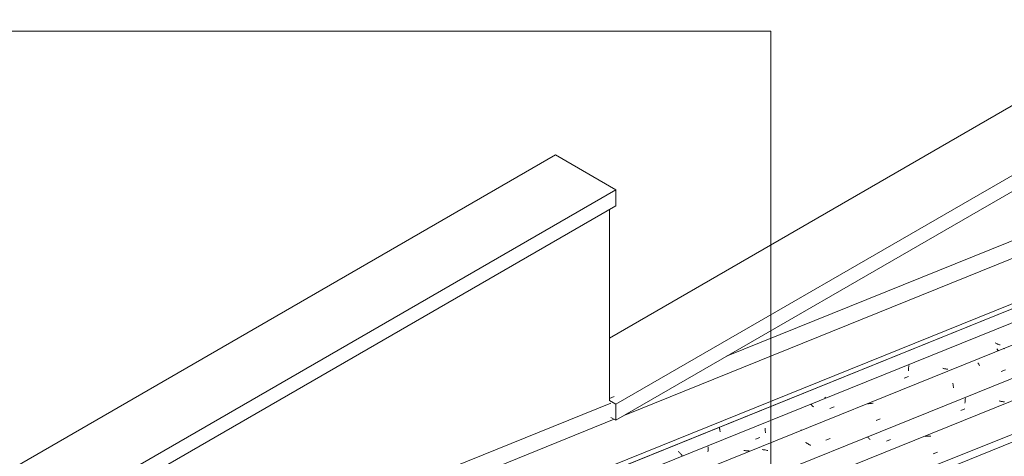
# Model space of a CAD drawing. Header units: metres. Extents: x -15.1 to 0.1, y 4.4 to 14.1.
# Tile 23 of 71: x -11.7 to -9.5, y 11.6 to 12.6. Entities that reach past the tile are written whole.
import ezdxf

# ---------------------------------------------------------------- set-up
doc = ezdxf.new("R2010")
doc.units = ezdxf.units.M
for name, color, linetype, lineweight in [('A-GLAZ-CWMG', 7, 'Continuous', 5), ('A-ROOF', 7, 'Continuous', 5), ('A-ROOF-OTLN', 7, 'Continuous', 5), ('G-ANNO-TEXT', 7, 'Continuous', 9), ('I-WALL', 7, 'Continuous', 5)]:
    doc.layers.add(name, color=color, linetype=linetype, lineweight=lineweight)

# ---------------------------------------------------------------- blocks, each defined once
blk = doc.blocks.new('Rectangular Mullion - Telha Fibrocimento - Ondulada-V86-ISO_01')
at = {"layer": 'A-GLAZ-CWMG'}
blk.add_line((-6.2425, 12.9681), (-12.4993, 10.4395), dxfattribs=at)
blk = doc.blocks.new('FP_106-ISO_01')
at = {"layer": 'A-GLAZ-CWMG'}
blk.add_line((-6.3242, 13.03), (-12.6032, 10.4923), dxfattribs=at)
at = {"layer": 'A-GLAZ-CWMG', "color": 9, "true_color": 0xc0c0c0}
for p, q in [((-9.6762, 11.6733), (-9.6783, 11.673)), ((-9.6741, 11.6735), (-9.6762, 11.6733)), ((-9.6719, 11.6737), (-9.6741, 11.6735)), ((-9.6698, 11.6738), (-9.6719, 11.6737)), ((-9.6676, 11.6738), (-9.6698, 11.6738)), ((-9.6655, 11.6738), (-9.6676, 11.6738)), ((-9.6595, 11.6331), (-9.6501, 11.6368))]:
    blk.add_line(p, q, dxfattribs=at)
blk = doc.blocks.new('FP_107-ISO_01')
at = {"layer": 'A-GLAZ-CWMG', "color": 9, "true_color": 0xc0c0c0}
for p, q in [((-9.5871, 11.7516), (-9.5872, 11.7501)), ((-9.5872, 11.7501), (-9.5872, 11.7487)), ((-9.587, 11.753), (-9.5871, 11.7516)), ((-9.5869, 11.7545), (-9.587, 11.753)), ((-9.5867, 11.756), (-9.5869, 11.7545)), ((-9.5866, 11.7574), (-9.5867, 11.756)), ((-9.5864, 11.7589), (-9.5866, 11.7574)), ((-9.5862, 11.7604), (-9.5864, 11.7589)), ((-9.5078, 11.7538), (-9.5093, 11.7542)), ((-9.5063, 11.7534), (-9.5078, 11.7538)), ((-9.5048, 11.7531), (-9.5063, 11.7534)), ((-9.5033, 11.7528), (-9.5048, 11.7531)), ((-9.5017, 11.7525), (-9.5033, 11.7528)), ((-9.5002, 11.7522), (-9.5017, 11.7525)), ((-9.4987, 11.752), (-9.5002, 11.7522)), ((-9.4972, 11.7518), (-9.4987, 11.752)), ((-9.5969, 11.7319), (-9.5875, 11.7357)), ((-9.8084, 11.6703), (-9.8094, 11.6714)), ((-9.8073, 11.6692), (-9.8084, 11.6703)), ((-9.8063, 11.6682), (-9.8073, 11.6692)), ((-9.8052, 11.6671), (-9.8063, 11.6682)), ((-9.8041, 11.666), (-9.8052, 11.6671)), ((-9.7667, 11.6621), (-9.7574, 11.6659))]:
    blk.add_line(p, q, dxfattribs=at)
blk = doc.blocks.new('FP_108-ISO_01')
at = {"layer": 'A-GLAZ-CWMG'}
blk.add_line((-6.4537, 13.1045), (-12.7325, 10.567), dxfattribs=at)
at = {"layer": 'A-GLAZ-CWMG', "color": 9, "true_color": 0xc0c0c0}
for p, q in [((-9.4994, 11.874), (-9.499, 11.874)), ((-9.499, 11.874), (-9.4985, 11.8739)), ((-9.4985, 11.8739), (-9.498, 11.8738)), ((-9.498, 11.8738), (-9.4975, 11.8736)), ((-9.4975, 11.8736), (-9.497, 11.8733)), ((-9.5573, 11.8409), (-9.5567, 11.84)), ((-9.5567, 11.84), (-9.5561, 11.839)), ((-9.5561, 11.839), (-9.5555, 11.838)), ((-9.5555, 11.838), (-9.5549, 11.8369)), ((-9.5549, 11.8369), (-9.5544, 11.8358)), ((-9.5544, 11.8358), (-9.5538, 11.8346)), ((-9.5042, 11.8211), (-9.4948, 11.8248)), ((-9.6153, 11.795), (-9.6149, 11.7934)), ((-9.6149, 11.7934), (-9.6145, 11.7917)), ((-9.6145, 11.7917), (-9.6141, 11.7899)), ((-9.6141, 11.7899), (-9.6138, 11.7881)), ((-9.6138, 11.7881), (-9.6135, 11.7863)), ((-9.6135, 11.7863), (-9.6132, 11.7844)), ((-9.8073, 11.7478), (-9.8094, 11.7474)), ((-9.8052, 11.7481), (-9.8073, 11.7478)), ((-9.8031, 11.7484), (-9.8052, 11.7481)), ((-9.801, 11.7485), (-9.8031, 11.7484)), ((-9.7988, 11.7487), (-9.801, 11.7485)), ((-9.7967, 11.7487), (-9.7988, 11.7487)), ((-9.7903, 11.7093), (-9.7808, 11.713)), ((-9.9619, 11.6872), (-9.9615, 11.6873)), ((-9.9615, 11.6873), (-9.9611, 11.6873)), ((-9.9611, 11.6873), (-9.9606, 11.6873)), ((-9.9495, 11.6583), (-9.9515, 11.6594)), ((-9.9475, 11.6572), (-9.9495, 11.6583)), ((-9.9456, 11.6561), (-9.9475, 11.6572)), ((-9.9437, 11.6549), (-9.9456, 11.6561)), ((-9.9418, 11.6537), (-9.9437, 11.6549)), ((-9.9399, 11.6525), (-9.9418, 11.6537)), ((-9.9047, 11.6646), (-9.8953, 11.6683)), ((-10.0481, 11.6427), (-10.0502, 11.6429)), ((-10.0459, 11.6424), (-10.0481, 11.6427)), ((-10.0437, 11.6421), (-10.0459, 11.6424)), ((-10.0416, 11.6417), (-10.0437, 11.6421)), ((-10.0394, 11.6412), (-10.0416, 11.6417)), ((-10.0372, 11.6407), (-10.0394, 11.6412))]:
    blk.add_line(p, q, dxfattribs=at)
blk = doc.blocks.new('FP_109-ISO_01')
at = {"layer": 'A-GLAZ-CWMG', "color": 9, "true_color": 0xc0c0c0}
for p, q in [((-9.5169, 11.8859), (-9.5183, 11.8866)), ((-9.5155, 11.8853), (-9.5169, 11.8859)), ((-9.514, 11.8847), (-9.5155, 11.8853)), ((-9.5126, 11.8841), (-9.514, 11.8847)), ((-9.5111, 11.8836), (-9.5126, 11.8841)), ((-9.5097, 11.8831), (-9.5111, 11.8836)), ((-9.5082, 11.8826), (-9.5097, 11.8831)), ((-9.5067, 11.8821), (-9.5082, 11.8826)), ((-9.5141, 11.8733), (-9.5138, 11.8727)), ((-9.5138, 11.8727), (-9.5134, 11.8721)), ((-9.5134, 11.8721), (-9.5131, 11.8715)), ((-9.5131, 11.8715), (-9.5127, 11.8709)), ((-9.5127, 11.8709), (-9.5124, 11.8704)), ((-9.5124, 11.8704), (-9.512, 11.8699)), ((-9.512, 11.8699), (-9.5117, 11.8695)), ((-9.5117, 11.8695), (-9.5113, 11.8691)), ((-9.7157, 11.8318), (-9.7159, 11.8303)), ((-9.7155, 11.8332), (-9.7157, 11.8318)), ((-9.7153, 11.8347), (-9.7155, 11.8332)), ((-9.7258, 11.8063), (-9.7165, 11.8102)), ((-9.7161, 11.8274), (-9.7162, 11.8259)), ((-9.7162, 11.8259), (-9.7162, 11.8245)), ((-9.7162, 11.8245), (-9.7162, 11.8231)), ((-9.716, 11.8288), (-9.7161, 11.8274)), ((-9.7159, 11.8303), (-9.716, 11.8288)), ((-9.6366, 11.8285), (-9.6381, 11.8289)), ((-9.6351, 11.8281), (-9.6366, 11.8285)), ((-9.6336, 11.8278), (-9.6351, 11.8281)), ((-9.6321, 11.8275), (-9.6336, 11.8278)), ((-9.6306, 11.8272), (-9.6321, 11.8275)), ((-9.6291, 11.827), (-9.6306, 11.8272)), ((-9.6275, 11.8268), (-9.6291, 11.827)), ((-9.626, 11.8266), (-9.6275, 11.8268)), ((-9.938, 11.7452), (-9.9389, 11.7462)), ((-9.9371, 11.7442), (-9.938, 11.7452)), ((-9.9362, 11.7433), (-9.9371, 11.7442)), ((-9.9352, 11.7423), (-9.9362, 11.7433)), ((-9.9342, 11.7414), (-9.9352, 11.7423)), ((-9.9332, 11.7404), (-9.9342, 11.7414)), ((-9.8956, 11.7366), (-9.8863, 11.7404)), ((-10.0434, 11.692), (-10.0434, 11.6906)), ((-10.0434, 11.6906), (-10.0434, 11.6892)), ((-10.0434, 11.6892), (-10.0434, 11.6878)), ((-10.0434, 11.6878), (-10.0433, 11.6865)), ((-10.0433, 11.6865), (-10.0433, 11.6851)), ((-10.0433, 11.6851), (-10.0432, 11.6838)), ((-10.0432, 11.6838), (-10.0431, 11.6825)), ((-10.0431, 11.6825), (-10.0429, 11.6812)), ((-10.0655, 11.6668), (-10.0561, 11.6707)), ((-10.1742, 11.6403), (-10.1743, 11.6389)), ((-10.1743, 11.6389), (-10.1743, 11.6375)), ((-10.1741, 11.6432), (-10.1742, 11.6418)), ((-10.1742, 11.6418), (-10.1742, 11.6403)), ((-10.174, 11.6447), (-10.1741, 11.6432)), ((-10.1738, 11.6461), (-10.174, 11.6447)), ((-10.1737, 11.6476), (-10.1738, 11.6461)), ((-10.1735, 11.6491), (-10.1737, 11.6476)), ((-10.0908, 11.6409), (-10.0923, 11.6411)), ((-10.0893, 11.6407), (-10.0908, 11.6409)), ((-10.0878, 11.6405), (-10.0893, 11.6407)), ((-10.0862, 11.6403), (-10.0878, 11.6405)), ((-10.0847, 11.6402), (-10.0862, 11.6403)), ((-10.0832, 11.6402), (-10.0847, 11.6402)), ((-10.0817, 11.6402), (-10.0832, 11.6402)), ((-10.0802, 11.6402), (-10.0817, 11.6402))]:
    blk.add_line(p, q, dxfattribs=at)
blk = doc.blocks.new('FP_110-ISO_01')
at = {"layer": 'A-GLAZ-CWMG', "color": 9, "true_color": 0xc0c0c0}
for p, q in [((-9.9062, 11.7618), (-9.9072, 11.763)), ((-9.9052, 11.7606), (-9.9062, 11.7618)), ((-10.1484, 11.694), (-10.1482, 11.6933)), ((-10.1482, 11.6933), (-10.1479, 11.692)), ((-10.1479, 11.692), (-10.1476, 11.6906)), ((-10.1476, 11.6906), (-10.1474, 11.6893)), ((-10.1474, 11.6893), (-10.1471, 11.6879)), ((-10.1471, 11.6879), (-10.1469, 11.6865)), ((-10.1469, 11.6865), (-10.1468, 11.685)), ((-10.1468, 11.685), (-10.1466, 11.6835)), ((-10.2412, 11.6377), (-10.2424, 11.6388)), ((-10.24, 11.6366), (-10.2412, 11.6377)), ((-10.2389, 11.6355), (-10.24, 11.6366)), ((-10.2377, 11.6344), (-10.2389, 11.6355)), ((-10.2366, 11.6332), (-10.2377, 11.6344)), ((-10.2356, 11.6321), (-10.2366, 11.6332)), ((-10.2346, 11.6309), (-10.2356, 11.6321)), ((-10.2335, 11.6297), (-10.2346, 11.6309))]:
    blk.add_line(p, q, dxfattribs=at)
blk = doc.blocks.new('Rectangular Mullion - Telha Fibrocimento - Ondulada-V99-ISO_01')
at = {"layer": 'A-GLAZ-CWMG'}
for p, q in [((-6.5217, 13.1282), (-12.7773, 10.6)), ((-6.3923, 13.0534), (-12.6478, 10.5253)), ((-6.2623, 12.9781), (-12.5176, 10.4501))]:
    blk.add_line(p, q, dxfattribs=at)
for name in ['FP_110-ISO_01', 'FP_108-ISO_01', 'FP_109-ISO_01', 'FP_106-ISO_01', 'FP_107-ISO_01']:
    blk.add_blockref(name, (0, 0), dxfattribs=at)
blk = doc.blocks.new('RUFO_1_ - RUFO_1_-1923193-ISO_01')
at = {"layer": 'A-ROOF'}
for p, q in [((-10.399, 11.8979), (-7.0155, 13.8513)), ((-10.3848, 11.7468), (-6.8776, 13.7717)), ((-6.8776, 13.735), (-10.3848, 11.7101)), ((-13.2805, 10.7241), (-10.5227, 12.3163)), ((-10.5227, 12.3163), (-10.3848, 12.2367)), ((-13.0047, 10.7241), (-10.3848, 12.2367)), ((-10.3848, 12.2367), (-10.3848, 12.2)), ((-10.3848, 12.2), (-12.9729, 10.7058)), ((-10.3848, 11.7468), (-10.399, 11.755)), ((-10.3848, 11.7101), (-10.3848, 11.7468)), ((-10.3961, 11.7166), (-10.3848, 11.7101))]:
    blk.add_line(p, q, dxfattribs=at)

msp = doc.modelspace()

# ---------------------------------------------------------------- linework, layer by layer
at = {"layer": 'A-ROOF-OTLN'}
for p, q in [((-10.1318, 11.8562), (-6.889, 13.1667)), ((-10.3646, 11.7218), (-6.889, 13.1264)), ((-12.8288, 10.6226), (-6.7837, 13.0657)), ((-12.8097, 10.6187), (-6.7783, 13.0562)), ((-12.8095, 10.6186), (-6.7793, 13.0556)), ((-10.399, 11.7598), (-10.3883, 11.7641)), ((-12.9602, 10.7131), (-10.3961, 11.7493)), ((-12.9341, 10.6833), (-10.3884, 11.7121))]:
    msp.add_line(p, q, dxfattribs=at)
at = {"layer": 'G-ANNO-TEXT'}
for p, q in [((-10.0309, 12.5992), (-11.8888, 12.5992)), ((-10.0309, 8.8766), (-10.0309, 12.5992))]:
    msp.add_line(p, q, dxfattribs=at)
at = {"layer": 'I-WALL'}
msp.add_line((-10.399, 11.7543), (-10.399, 12.1918), dxfattribs=at)

# ---------------------------------------------------------------- block references
at = {"layer": 'A-GLAZ-CWMG'}
for name in ['Rectangular Mullion - Telha Fibrocimento - Ondulada-V99-ISO_01', 'Rectangular Mullion - Telha Fibrocimento - Ondulada-V86-ISO_01']:
    msp.add_blockref(name, (0, 0), dxfattribs=at)
at = {"layer": 'A-ROOF'}
msp.add_blockref('RUFO_1_ - RUFO_1_-1923193-ISO_01', (0, 0), dxfattribs=at)

doc.saveas('drawing.dxf')
